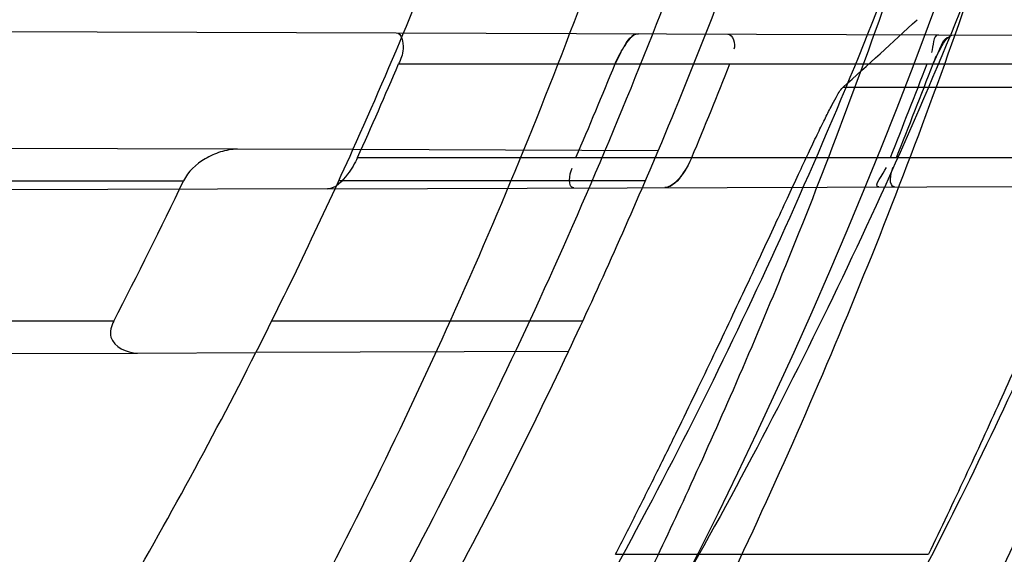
# Model space of a CAD drawing. Header units: millimetres. Extents: x 0 to 297, y 0 to 210.
# Tile 86 of 256: x 143.4285 to 143.5128, y 93.2034 to 93.2491. Entities that reach past the tile are written whole.
import ezdxf

# ---------------------------------------------------------------- set-up
doc = ezdxf.new("R2010")
doc.units = ezdxf.units.MM
doc.header["$LTSCALE"] = 16.335
doc.layers.get('0').update_dxf_attribs({"linetype": 'CONTINUOUS'})
for name, color, linetype in [('01_GLOBAL', 7, 'CONTINUOUS'), ('INTFCLR_1', 7, 'CONTINUOUS'), ('INTFCLR_144815', 7, 'CONTINUOUS')]:
    doc.layers.add(name, color=color, linetype=linetype)

msp = doc.modelspace()

# ---------------------------------------------------------------- linework, layer by layer
at = {"color": 7, "linetype": 'Continuous'}
msp.add_circle((144.2368034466, 92.193132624), 3.04, dxfattribs=at)
at = {"color": 9, "linetype": 'Continuous'}
msp.add_arc((144.2368034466, 92.193132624), 3.001038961, 92.9674534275, 177.0325465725, dxfattribs=at)
at = {"layer": '01_GLOBAL', "color": 7, "linetype": 'Continuous'}
msp.add_circle((144.2368034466, 92.193132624), 3.08, dxfattribs=at)
at = {"layer": 'INTFCLR_1', "color": 6, "linetype": 'Continuous'}
for p, q in [((143.3952199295, 93.2482440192), (143.4607212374, 93.24801537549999)), ((143.4570233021, 93.23802828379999), (143.4471388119, 93.2380627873)), ((143.4548423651, 93.23467667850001), (143.3878577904, 93.2344428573)), ((143.438565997, 93.220619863), (143.4487121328, 93.2206552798))]:
    msp.add_line(p, q, dxfattribs=at)
at = {"layer": 'INTFCLR_1', "color": 9, "linetype": 'Continuous'}
for p, q in [((143.4607212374, 93.24801537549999), (143.5326782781, 93.2477641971)), ((143.460933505, 93.2453562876), (143.5317836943, 93.2453562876)), ((143.4471388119, 93.2380627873), (143.3958357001, 93.23824186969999)), ((143.4831626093, 93.23793704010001), (143.4570233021, 93.23802828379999)), ((143.4574268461, 93.23735628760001), (143.5288213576, 93.23735628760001)), ((143.380525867, 93.2353562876), (143.442521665, 93.2353562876)), ((143.4548423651, 93.23467667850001), (143.5279265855, 93.2349317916)), ((143.4820648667, 93.2353562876), (143.4558086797, 93.2353562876)), ((143.4365434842, 93.2233562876), (143.3731483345, 93.2233562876)), ((143.4767024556, 93.2233562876), (143.4500694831, 93.2233562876)), ((143.3856319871, 93.22043508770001), (143.438565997, 93.220619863)), ((143.4754799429, 93.2207487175), (143.4487121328, 93.2206552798))]:
    msp.add_line(p, q, dxfattribs=at)
at = {"layer": 'INTFCLR_1', "color": 7, "linetype": 'Continuous'}
for p, q in [((143.4799513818, 93.24635576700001), (143.4794711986, 93.2453562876)), ((143.5066976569, 93.2453562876), (143.5071307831, 93.2463187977))]:
    msp.add_line(p, q, dxfattribs=at)
msp.add_lwpolyline([(143.4842879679, 93.2349790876), (143.4842190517, 93.23493691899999), (143.4841515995, 93.2348995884), (143.4840856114, 93.2348671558), (143.4840208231, 93.2348396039), (143.4839574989, 93.234817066), (143.4838964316, 93.2347996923), (143.4838378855, 93.23478740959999), (143.4837815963, 93.2347800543), (143.4837275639, 93.2347775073)], dxfattribs=at)
at = {"layer": 'INTFCLR_1', "color": 6, "linetype": 'Continuous'}
for centre, radius, start, end in [((143.076579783, 93.4093562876), 0.4827613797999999, 270, 90.00000002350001), ((143.076579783, 93.4093562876), 0.4587930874, 270, 90.00000002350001), ((143.075919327, 93.40935191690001), 0.4184859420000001, 335.7326455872, 336.9285663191), ((143.077110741, 93.4093522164), 0.4344981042, 336.6810239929, 337.8249472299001), ((143.0759183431, 93.40935247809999), 0.4447273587, 337.2478700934, 338.3610402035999), ((143.0766158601, 93.40935278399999), 0.4598059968, 338.0335761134, 339.1045049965), ((143.077109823, 93.4093527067), 0.4598266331, 338.0346236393, 339.1054969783), ((143.076579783, 93.4093562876), 0.417241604, 333.1113287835, 335.7561731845), ((143.076579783, 93.4093562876), 0.441241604, 334.6943264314, 337.139241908), ((143.0532784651, 93.42178423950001), 0.4315851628, 332.6280237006, 334.4079187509)]:
    msp.add_arc(centre, radius, start, end, dxfattribs=at)
at = {"layer": 'INTFCLR_1', "color": 9, "linetype": 'Continuous'}
for radius, start, end in [(0.417241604, 335.7561731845, 339.1304001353), (0.441241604, 337.139241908, 340.3263098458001), (0.417241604, 329.5812702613, 333.1113287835), (0.441241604, 331.3802865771, 334.6943264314)]:
    msp.add_arc((143.076579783, 93.4093562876), radius, start, end, dxfattribs=at)
at = {"layer": 'INTFCLR_1', "color": 6, "linetype": 'Continuous'}
for points, knots in [([(143.391388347, 93.7533562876), (143.3904120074, 93.7533562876), (143.3921762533, 93.7499955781), (143.3936912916, 93.7481416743), (143.3961672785, 93.74488846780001), (143.3992225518, 93.74120886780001), (143.403128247, 93.736512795), (143.4076936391, 93.73105931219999), (143.4125904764, 93.7251278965), (143.4174256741, 93.7191674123), (143.4219266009, 93.7134900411), (143.4260587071, 93.708161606), (143.4298162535, 93.70320548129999), (143.4332121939, 93.6986295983), (143.4362702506, 93.6944235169), (143.4390204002, 93.69056916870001), (143.4414908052, 93.687044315), (143.44370074, 93.6838395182), (143.4456749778, 93.6809337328), (143.4474377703, 93.67830292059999), (143.4490168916, 93.6759165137), (143.4504211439, 93.6737705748), (143.4516679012, 93.67184551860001), (143.4527743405, 93.67012138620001), (143.4537663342, 93.6685626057), (143.4546489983, 93.6671650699), (143.4556772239, 93.66552631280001), (143.456672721, 93.66392530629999), (143.4576979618, 93.66226084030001), (143.4585721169, 93.66083168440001), (143.4595323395, 93.65924962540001), (143.4605887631, 93.6574940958), (143.4617562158, 93.65553545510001), (143.4630444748, 93.65335047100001), (143.464465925, 93.65090949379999), (143.4660286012, 93.6481892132), (143.4677482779, 93.64514958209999), (143.4696392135, 93.6417492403), (143.4717186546, 93.63793570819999), (143.4740086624, 93.6336424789), (143.4765248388, 93.62880536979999), (143.4792812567, 93.62335013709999), (143.4822951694, 93.61718591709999), (143.4855914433, 93.610185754), (143.4891913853, 93.6021966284), (143.4931140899, 93.59302320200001), (143.4973740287, 93.58243061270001), (143.5019825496, 93.5700832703), (143.5068772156, 93.55569758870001), (143.5117345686, 93.53967004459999), (143.5162134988, 93.5226760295), (143.5200746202, 93.5054858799), (143.5232856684, 93.4882487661), (143.5258459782, 93.471032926), (143.5277689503, 93.4538356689), (143.5290609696, 93.4366975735), (143.529733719, 93.4196019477), (143.5297948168, 93.4025757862), (143.5292510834, 93.38560341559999), (143.5281065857, 93.3686870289), (143.5263644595, 93.3518401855), (143.5240214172, 93.3350289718), (143.5210770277, 93.31827583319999), (143.5175167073, 93.30154440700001), (143.5133376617, 93.28485591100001), (143.5085942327, 93.268441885), (143.5035656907, 93.2530998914), (143.4986112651, 93.23947982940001), (143.4940105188, 93.2278474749), (143.4897809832, 93.2178519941), (143.485903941, 93.2091976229), (143.4823616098, 93.2016588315), (143.4791285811, 93.19505078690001), (143.4761817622, 93.1892359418), (143.4734988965, 93.1841024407), (143.4710647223, 93.1795662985), (143.4688610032, 93.1755541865), (143.466865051, 93.1719939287), (143.4650570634, 93.1688259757), (143.4634184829, 93.16599997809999), (143.461937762, 93.1634824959), (143.4606041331, 93.16124327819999), (143.4594032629, 93.15924877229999), (143.4583170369, 93.15746207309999), (143.457331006, 93.1558543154), (143.4564183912, 93.15437798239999), (143.4555069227, 93.15291457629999), (143.4545265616, 93.151352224), (143.4534184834, 93.14960100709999), (143.4521719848, 93.1476496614), (143.4507682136, 93.14547482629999), (143.4491853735, 93.14305109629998), (143.4474055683, 93.1403597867), (143.4454085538, 93.13738261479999), (143.4431685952, 93.1340952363), (143.4406602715, 93.13047449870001), (143.4378551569, 93.12649963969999), (143.4347311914, 93.1221597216), (143.4312583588, 93.1174362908), (143.4274059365, 93.11231294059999), (143.4231637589, 93.1068033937), (143.4185304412, 93.1009244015), (143.4135422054, 93.0947465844), (143.408452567, 93.0885653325), (143.4036878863, 93.08286772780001), (143.3995946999, 93.07795220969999), (143.3963986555, 93.0741115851), (143.3938021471, 93.0707181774), (143.3922373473, 93.06880673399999), (143.3903920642, 93.0653562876), (143.391388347, 93.0653562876)], [0, 0, 0, 0, 0.0038604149, 0.007501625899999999, 0.0124785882, 0.0188917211, 0.0268498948, 0.0364677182, 0.0470694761, 0.05724446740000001, 0.066818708, 0.0757144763, 0.0839053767, 0.0914099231, 0.0982451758, 0.1044667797, 0.1101313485, 0.11526428, 0.1198589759, 0.1240215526, 0.1277856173, 0.1311734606, 0.1341617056, 0.1368541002, 0.1392736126, 0.1414672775, 0.143389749, 0.1469230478, 0.1489215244, 0.1511192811, 0.1535471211, 0.1562389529, 0.1592204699, 0.1625628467, 0.1662680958, 0.1703891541, 0.1749670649, 0.1800767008, 0.1857729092, 0.1921414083, 0.199315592, 0.2073311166, 0.2163077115, 0.2264451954, 0.2379233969, 0.2509534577, 0.2658909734, 0.2830621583, 0.3030578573, 0.3259639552, 0.3492662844, 0.3725305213, 0.3956109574, 0.4185782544, 0.4413347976, 0.4640172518, 0.4865192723, 0.5089682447, 0.5313242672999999, 0.5536477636, 0.5759939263, 0.5982772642, 0.6207472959, 0.6432362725, 0.6658996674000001, 0.6887559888, 0.7107777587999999, 0.7297237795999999, 0.7460531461, 0.7602331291, 0.7726347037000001, 0.7835467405, 0.7931663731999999, 0.8017211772, 0.8093215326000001, 0.8160683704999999, 0.8220757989, 0.8274205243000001, 0.8322066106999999, 0.8364980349, 0.8403367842, 0.8437547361, 0.8468031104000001, 0.8495420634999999, 0.8520223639, 0.8542604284, 0.8564046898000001, 0.8588391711, 0.861553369, 0.8645986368, 0.8679945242, 0.8717882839, 0.8760445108, 0.8807522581, 0.8859628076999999, 0.8917731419, 0.8981681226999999, 0.9051985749, 0.9129160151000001, 0.9213486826, 0.9305434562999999, 0.9404096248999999, 0.9509435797, 0.9619432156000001, 0.9720502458, 0.9803711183, 0.9870628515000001, 0.9922716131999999, 0.9960607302, 1, 1, 1, 1]), ([(143.3913883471, 93.0653562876), (143.3925009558, 93.0653562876), (143.3944304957, 93.0666565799), (143.3973970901, 93.0684425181), (143.4007982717, 93.07091395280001), (143.4050037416, 93.07413406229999), (143.4100111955, 93.07824530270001), (143.4155298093, 93.08303751), (143.4211292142, 93.0881607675), (143.4264144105, 93.0932249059), (143.43125736, 93.0980502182), (143.4356657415, 93.10260404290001), (143.4396603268, 93.1068634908), (143.4432708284, 93.1108234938), (143.4465216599, 93.11448276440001), (143.4494397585, 93.1178438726), (143.4520627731, 93.1209293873), (143.4544121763, 93.1237459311), (143.456513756, 93.1263080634), (143.4583900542, 93.12863120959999), (143.4600695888, 93.13073982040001), (143.4615949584, 93.1326788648), (143.4630975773, 93.13461062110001), (143.4646983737, 93.1366936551), (143.4663978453, 93.1389353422), (143.4680793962, 93.14118497), (143.4697311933, 93.1434241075), (143.4714499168, 93.1457859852), (143.4733525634, 93.1484399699), (143.4754791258, 93.1514562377), (143.477855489, 93.15489250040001), (143.4805066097, 93.1588113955), (143.4834545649, 93.163277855), (143.4867221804, 93.1683718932), (143.4903444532, 93.1742054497), (143.4943554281, 93.18090734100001), (143.4987865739, 93.1886348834), (143.5036710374, 93.1975962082), (143.5090369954, 93.2080352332), (143.5149200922, 93.22031723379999), (143.5212054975, 93.234617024), (143.5274896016, 93.2504853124), (143.5333654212, 93.2672157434), (143.5385840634, 93.28417448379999), (143.543100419, 93.30119588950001), (143.5469295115, 93.31826170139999), (143.5500694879, 93.3352816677), (143.5525457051, 93.3523020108), (143.5543635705, 93.36925021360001), (143.5555404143, 93.3861532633), (143.5560867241, 93.4029944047), (143.5560112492, 93.4197765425), (143.5553196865, 93.436509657), (143.5540157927, 93.4531831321), (143.5520992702, 93.46980412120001), (143.5495685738, 93.4863701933), (143.5464237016, 93.5028559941), (143.5426520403, 93.51929845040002), (143.5382472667, 93.5356769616), (143.5331875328, 93.5520104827), (143.527486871, 93.5682159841), (143.5213730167, 93.5836821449), (143.515238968, 93.5976906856), (143.5094946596, 93.6097472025), (143.5042564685, 93.6200023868), (143.4994933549, 93.6288052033), (143.4951738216, 93.63640014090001), (143.4912628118, 93.642992), (143.4877284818, 93.6487368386), (143.4845342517, 93.6537660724), (143.4816534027, 93.65817529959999), (143.4790579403, 93.662051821), (143.4767281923, 93.6654573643), (143.4746357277, 93.668457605), (143.472765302, 93.67109499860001), (143.4710870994, 93.67342680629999), (143.46957943, 93.6754943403), (143.4681380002, 93.6774474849), (143.4666395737, 93.67945477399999), (143.4649885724, 93.68163852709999), (143.463288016, 93.68385659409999), (143.4615819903, 93.6860513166), (143.4598543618, 93.68824549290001), (143.4579581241, 93.69062033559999), (143.4558400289, 93.69323162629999), (143.4534675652, 93.6961063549), (143.4508179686, 93.6992567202), (143.447859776, 93.7026992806), (143.4445666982, 93.7064428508), (143.4409044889, 93.71049854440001), (143.4368464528, 93.7148646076), (143.4323696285, 93.7195302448), (143.4274456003, 93.7244775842), (143.4220754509, 93.7296631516), (143.4163486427, 93.7349445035), (143.410661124, 93.73991840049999), (143.4054543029, 93.74422210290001), (143.4010724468, 93.7475953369), (143.3975442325, 93.7501732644), (143.3944939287, 93.7520163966), (143.3925216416, 93.7533562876), (143.3913883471, 93.7533562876)], [0, 0, 0, 0, 0.0042187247, 0.0081401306, 0.0133978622, 0.0200459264, 0.0282638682, 0.0379443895, 0.0477615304, 0.05703690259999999, 0.0656973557, 0.0736821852, 0.0810680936, 0.0878383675, 0.0940009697, 0.0996271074, 0.1047154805, 0.1093563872, 0.1135342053, 0.1172803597, 0.1206792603, 0.1237557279, 0.1266349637, 0.1299589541, 0.1337168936, 0.1373013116, 0.1406085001, 0.1442672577, 0.148377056, 0.1529904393, 0.1582606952, 0.164218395, 0.1709303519, 0.1785521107, 0.1871652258, 0.1969659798, 0.2081658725, 0.2209392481, 0.2356613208, 0.2526660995, 0.2725685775, 0.2948769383, 0.3173640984, 0.3397873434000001, 0.3621386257, 0.3841211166, 0.4060891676, 0.4277469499, 0.4493218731, 0.470705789, 0.4919793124, 0.5131981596, 0.5343255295, 0.5554668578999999, 0.5765984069, 0.5977513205, 0.6189954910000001, 0.6402209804, 0.6617015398, 0.6832900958, 0.7050415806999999, 0.7268239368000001, 0.7463339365, 0.7630160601, 0.7774553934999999, 0.7899931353, 0.8009638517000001, 0.8105830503, 0.8190545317, 0.8265380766, 0.8331730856, 0.8390248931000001, 0.8442268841, 0.8488182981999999, 0.8528943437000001, 0.8564866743, 0.8597116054, 0.8625968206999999, 0.8656908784, 0.8692094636, 0.8729771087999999, 0.8762884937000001, 0.879749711, 0.8835661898, 0.8878115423, 0.8924986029, 0.8976989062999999, 0.9034198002, 0.9097088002, 0.9166034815, 0.9241390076, 0.9323094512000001, 0.9411199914, 0.9506041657, 0.9606137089, 0.9706541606, 0.9792553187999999, 0.9862062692, 0.9916647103, 0.9957028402, 1, 1, 1, 1]), ([(143.4607212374, 93.24801537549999), (143.4612149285, 93.24801365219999), (143.4614729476, 93.2465213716), (143.4611107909, 93.2457725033), (143.460933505, 93.2453562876)], [0, 0, 0, 0, 0.5218234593, 1, 1, 1, 1]), ([(143.4471388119, 93.2380627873), (143.446648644, 93.2380644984), (143.4456746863, 93.2378835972), (143.4439930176, 93.237124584), (143.4429010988, 93.2361506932), (143.442521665, 93.2353562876)], [0, 0, 0, 0, 0.2649760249, 0.5240908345, 1, 1, 1, 1]), ([(143.4574268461, 93.23735628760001), (143.4571964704, 93.2368452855), (143.456562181, 93.2358195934), (143.4555483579, 93.2346791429), (143.4548423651, 93.23467667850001)], [0, 0, 0, 0, 0.4425733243, 1, 1, 1, 1]), ([(143.4365434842, 93.2233562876), (143.4363295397, 93.2229441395), (143.4359239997, 93.2214344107), (143.4376868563, 93.2206167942), (143.438565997, 93.220619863)], [0, 0, 0, 0, 0.3456372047, 1, 1, 1, 1])]:
    msp.add_open_spline(points, degree=3, knots=knots, dxfattribs=at)
at = {"layer": 'INTFCLR_1', "color": 9, "linetype": 'Continuous'}
for points, knots in [([(143.480055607, 93.5585271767), (143.4837259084, 93.5480364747), (143.4903909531, 93.5264789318), (143.4967360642, 93.4987698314), (143.4998687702, 93.480263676), (143.5011284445, 93.4715333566), (143.5019170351, 93.4656589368), (143.5038463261, 93.4494766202), (143.5057008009, 93.4227915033), (143.5054397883, 93.39601168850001), (143.5044671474, 93.37963975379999), (143.504022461, 93.3736652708), (143.5032714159, 93.3647734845), (143.5012002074, 93.34583974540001), (143.4963788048, 93.31729318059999), (143.49048443, 93.2935876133), (143.4864832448, 93.279982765), (143.4848602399, 93.2746477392), (143.4819377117, 93.26549629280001), (143.4757637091, 93.2478316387), (143.4658991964, 93.2237526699), (143.4557508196, 93.2030768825), (143.4492053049, 93.1910087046), (143.4468307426, 93.1867521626), (143.4433023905, 93.1805423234), (143.4357024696, 93.1677434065), (143.4236423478, 93.1493254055), (143.4088585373, 93.1292209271), (143.3981978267, 93.1161056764), (143.3920521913, 93.10890703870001), (143.3897353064, 93.10622028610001), (143.3858253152, 93.1017514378), (143.3786022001, 93.09371030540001), (143.3707422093, 93.0853343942), (143.3636495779, 93.0779186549), (143.3593994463, 93.0734576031), (143.3560255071, 93.0698150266), (143.3538487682, 93.0672934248), (143.3526496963, 93.0656994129), (143.3521523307, 93.0648535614), (143.3518509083, 93.0642467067), (143.3519780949, 93.06345700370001), (143.3536612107, 93.06380038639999), (143.3555127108, 93.06468782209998), (143.3588652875, 93.0665002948), (143.3620632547, 93.0685373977), (143.3646891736, 93.0702872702), (143.3663741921, 93.0714458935), (143.3692060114, 93.0734278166), (143.3737350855, 93.0767437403), (143.3800639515, 93.0816635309), (143.3895251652, 93.0894491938), (143.3979931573, 93.09704369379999), (143.4054028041, 93.1041496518), (143.4107134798, 93.1093907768), (143.4202844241, 93.1192590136), (143.4339256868, 93.13464747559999), (143.4499433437, 93.1551077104), (143.4614126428, 93.1718688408), (143.4682300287, 93.1827697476), (143.4707469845, 93.1869112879), (143.4745342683, 93.1932658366), (143.4826220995, 93.2075340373), (143.4941655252, 93.2306938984), (143.5021068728, 93.2500492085), (143.505791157, 93.2600745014)], [0, 0, 0, 0, 0.0419354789, 0.08505031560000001, 0.1071497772, 0.1127379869, 0.1183317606, 0.1295131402, 0.1742263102, 0.2191466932, 0.230445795, 0.2361065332, 0.241751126, 0.2641147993, 0.3079545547, 0.3508736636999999, 0.3561840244, 0.3614616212, 0.3719139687, 0.3924297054, 0.4320526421, 0.4700131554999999, 0.4792642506, 0.483852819, 0.4884035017, 0.5062126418, 0.5400088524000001, 0.5714206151, 0.6003317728, 0.6037560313, 0.6071340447, 0.6137178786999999, 0.6261602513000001, 0.6479155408, 0.6570536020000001, 0.6648783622, 0.6711643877, 0.6757843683, 0.6774462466, 0.6786751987, 0.6794900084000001, 0.6799813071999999, 0.6813020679, 0.6842478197, 0.6888651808, 0.6950795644, 0.6987591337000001, 0.70073729, 0.7027989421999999, 0.7117993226, 0.7219139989, 0.7330405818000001, 0.7580265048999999, 0.7648041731, 0.7717766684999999, 0.7861782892, 0.816667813, 0.8493175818, 0.8841610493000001, 0.8932352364, 0.8978283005, 0.9024468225, 0.9211469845, 0.9596997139, 1, 1, 1, 1]), ([(143.3574002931, 93.0653562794), (143.3572429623, 93.0653562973), (143.3568577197, 93.0654322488), (143.3568775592, 93.06612476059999), (143.3572897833, 93.0668372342), (143.3580025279, 93.06789625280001), (143.3590890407, 93.0692141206), (143.3605161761, 93.0708335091), (143.3622809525, 93.072732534), (143.364262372, 93.0748061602), (143.366417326, 93.0770245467), (143.3695810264, 93.08025667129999), (143.3761156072, 93.0869122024), (143.384127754, 93.09523631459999), (143.391492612, 93.1032318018), (143.3954790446, 93.1076756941), (143.3978410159, 93.1103473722), (143.4041032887, 93.11750254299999), (143.4149655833, 93.130539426), (143.4300350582, 93.1505356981), (143.4423327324, 93.1688638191), (143.4500842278, 93.18160511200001), (143.4536819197, 93.18778553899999), (143.4561024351, 93.19202072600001), (143.4627716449, 93.20402316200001), (143.4731139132, 93.2245897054), (143.4831746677, 93.2485613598), (143.4894718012, 93.2661502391), (143.4924519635, 93.2752607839), (143.4941067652, 93.2805713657), (143.4981845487, 93.2941079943), (143.5041933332, 93.3176982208), (143.5091109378, 93.34612180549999), (143.5112232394, 93.3649740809), (143.5119890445, 93.3738262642), (143.5124424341, 93.37977367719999), (143.5134340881, 93.3960708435), (143.5137003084, 93.4227328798), (143.5118091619, 93.4492982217), (143.5098423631, 93.46540487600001), (143.5090383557, 93.47125249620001), (143.5077538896, 93.4799440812), (143.5045588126, 93.4983716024), (143.498087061, 93.52596105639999), (143.4912937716, 93.5474097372), (143.4875537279, 93.5578460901)], [0, 0, 0, 0, 0.0008731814, 0.0017184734, 0.0032338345, 0.0055641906, 0.008732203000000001, 0.0127298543, 0.0175349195, 0.0231216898, 0.028646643, 0.0346996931, 0.0482229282, 0.0804128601, 0.09881585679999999, 0.1085510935, 0.1135452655, 0.1186072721, 0.1613234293, 0.207686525, 0.2575125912, 0.2837456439, 0.2904463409, 0.297201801, 0.3108185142, 0.3666506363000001, 0.4248611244, 0.4549770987, 0.470314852, 0.4780577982, 0.4858479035, 0.548777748, 0.6130125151, 0.6457681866, 0.6540348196, 0.6623247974, 0.6788712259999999, 0.7446474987, 0.8101274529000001, 0.8265054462, 0.8346996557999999, 0.8428862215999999, 0.8752668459, 0.9384715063, 1, 1, 1, 1]), ([(143.5133416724, 93.2609008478), (143.5095934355, 93.2509240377), (143.5015126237, 93.23166055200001), (143.48977788, 93.2086314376), (143.4815589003, 93.19444668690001), (143.4777089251, 93.1881268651), (143.4751493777, 93.184006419), (143.4682128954, 93.1731550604), (143.456543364, 93.15647088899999), (143.4402554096, 93.13611357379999), (143.4263884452, 93.1208048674), (143.4166609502, 93.11098728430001), (143.4112615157, 93.10577060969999), (143.403723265, 93.0986927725), (143.3951109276, 93.0911296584), (143.3854941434, 93.0833772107), (143.379059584, 93.07847549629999), (143.3744559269, 93.07517076), (143.3715784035, 93.0731954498), (143.3698645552, 93.07203878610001), (143.3661678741, 93.0696270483), (143.3623175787, 93.0672173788), (143.3587607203, 93.06565469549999), (143.3577821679, 93.0653562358), (143.3574002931, 93.0653562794)], [0, 0, 0, 0, 0.1254333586, 0.2455838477, 0.3039242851, 0.3183395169, 0.3326778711, 0.3610127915, 0.4699119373, 0.572102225, 0.6676664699, 0.7128530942, 0.7347412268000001, 0.7560248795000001, 0.8345501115, 0.8695520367, 0.9013904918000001, 0.9297392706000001, 0.9362356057, 0.9424699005, 0.9540693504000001, 0.9882335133, 0.9955056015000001, 1, 1, 1, 1])]:
    msp.add_open_spline(points, degree=3, knots=knots, dxfattribs=at)
at = {"layer": 'INTFCLR_1', "color": 7, "linetype": 'Continuous'}
for points, knots in [([(143.4794711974, 93.2453562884), (143.4796730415, 93.24585159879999), (143.4801707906, 93.2467301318), (143.4808936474, 93.2479495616), (143.4814638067, 93.2479429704)], [0, 0, 0, 0, 0.484010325, 1, 1, 1, 1]), ([(143.5066976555, 93.2453562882), (143.5068792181, 93.24583194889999), (143.5073259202, 93.2466606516), (143.5079660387, 93.2478544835), (143.5084965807, 93.2478486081)], [0, 0, 0, 0, 0.4896894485, 1, 1, 1, 1]), ([(143.4860399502, 93.23735628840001), (143.4858343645, 93.23686587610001), (143.4852774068, 93.2359049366), (143.484373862, 93.2347760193), (143.4837275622, 93.2347775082)], [0, 0, 0, 0, 0.4513860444, 1, 1, 1, 1]), ([(143.4860399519, 93.23735628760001), (143.485838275, 93.23687949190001), (143.4853555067, 93.23601172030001), (143.4846906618, 93.2352319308), (143.4842879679, 93.2349790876)], [0, 0, 0, 0, 0.5212463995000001, 1, 1, 1, 1])]:
    msp.add_open_spline(points, degree=3, knots=knots, dxfattribs=at)
for points in [[(143.481463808, 93.24794297), (143.4809197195, 93.2479448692), (143.4805225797, 93.24732129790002), (143.4802523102, 93.2468490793)], [(143.5071307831, 93.2463187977), (143.5073900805, 93.2468051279), (143.5075480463, 93.24766086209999), (143.50809918, 93.2476589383)]]:
    msp.add_open_spline(points, degree=3, dxfattribs=at)
at = {"layer": 'INTFCLR_1', "color": 6, "linetype": 'Continuous'}
for points in [[(143.4891136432, 93.2479162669), (143.4895831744, 93.24791462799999), (143.4898198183, 93.247048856), (143.4896466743, 93.2466124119)], [(143.5071643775, 93.2478532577), (143.5066220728, 93.24785515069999), (143.5067538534, 93.24684922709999), (143.5065604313, 93.24634258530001)], [(143.475951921, 93.234750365), (143.4753829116, 93.23474837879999), (143.4755605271, 93.2359267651), (143.4757857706, 93.2364492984)], [(143.5020570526, 93.23484148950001), (143.5014654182, 93.2348394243), (143.5024753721, 93.2359484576), (143.502696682, 93.2364971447)], [(143.5034088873, 93.2348462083), (143.5028603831, 93.23484429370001), (143.5030546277, 93.2359762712), (143.5032597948, 93.2364849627)]]:
    msp.add_open_spline(points, degree=3, dxfattribs=at)
at = {"layer": 'INTFCLR_144815', "color": 9, "linetype": 'Continuous'}
for p, q in [((143.5246742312, 93.24334288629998), (143.498970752, 93.24334288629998)), ((143.4795138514, 93.2033977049), (143.5063085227, 93.2033977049))]:
    msp.add_line(p, q, dxfattribs=at)
at = {"layer": 'INTFCLR_144815', "color": 6, "linetype": 'Continuous'}
for radius in [0.5104906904, 0.4864760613]:
    msp.add_circle((143.076579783, 93.4093562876), radius, dxfattribs=at)
for radius, start, end in [(0.7037433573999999, 313.9937911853, 154.5150993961), (0.6797433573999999, 312.9543589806, 154.5144414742), (0.6572577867, 282.2440355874, 71.2863570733), (0.5288304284, 45.0000000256, 314.9999999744), (0.5278840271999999, 44.999999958, 315.000000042), (0.5271191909, 44.99999997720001, 315.0000000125), (0.5186031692, 308.490992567, 51.50900743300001), (0.5426177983, 316.9838592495, 43.0161407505), (0.5120146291, 313.9992414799, 46.00075850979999)]:
    msp.add_arc((143.076579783, 93.4093562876), radius, start, end, dxfattribs=at)
at = {"layer": 'INTFCLR_144815', "color": 9, "linetype": 'Continuous'}
for centre, radius, start, end in [((143.076579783, 93.4093562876), 0.6528896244, 292.4997540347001, 54.0964566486), ((143.0765826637, 93.40935763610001), 0.5889741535, 292.4997540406, 54.09645665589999), ((143.076579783, 93.4093562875), 0.5277450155, 314.0862202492, 45.9137797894), ((143.076579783, 93.4093562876), 0.5151250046, 313.8592910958, 46.1407088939), ((143.076579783, 93.4093562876), 0.5117547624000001, 314.0319604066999, 45.9680396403), ((143.0765797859, 93.4093562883), 0.5790372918, 311.2505121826, 12.701512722)]:
    msp.add_arc(centre, radius, start, end, dxfattribs=at)
at = {"layer": 'INTFCLR_144815', "color": 6, "linetype": 'Continuous'}
msp.add_ellipse((143.076579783, 94.0858187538), major_axis=(0, 1.0152094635), ratio=0.7456587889, start_param=-2.5496427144, end_param=-2.5394757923, dxfattribs=at)
for points, knots in [([(143.433067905, 93.05335642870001), (143.4328265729, 93.0533608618), (143.4324756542, 93.05418000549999), (143.4330197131, 93.0549083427), (143.4334366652, 93.0557926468), (143.4339703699, 93.0566454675), (143.4346161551, 93.0576462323), (143.4354019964, 93.05878669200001), (143.4363208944, 93.0600751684), (143.4373778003, 93.0615151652), (143.4385738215, 93.0631125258), (143.4399109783, 93.0648725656), (143.441391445, 93.0668020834), (143.4430186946, 93.0689099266), (143.4447956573, 93.07120496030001), (143.4467226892, 93.0736934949), (143.4487964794, 93.0763779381), (143.4510117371, 93.0792588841), (143.4533657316, 93.0823409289), (143.4558612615, 93.0856367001), (143.4585019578, 93.0891610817), (143.461284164, 93.0929204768), (143.4641988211, 93.0969147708), (143.4672349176, 93.10114163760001), (143.4703835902, 93.1056021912), (143.473633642, 93.1102946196), (143.4769725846, 93.1152153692), (143.4803867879, 93.12035908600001), (143.4838617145, 93.12571866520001), (143.4873822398, 93.131285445), (143.4909329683, 93.1370494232), (143.4944985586, 93.1429995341), (143.4980640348, 93.1491239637), (143.5016150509, 93.155410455), (143.5051380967, 93.1618465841), (143.508620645, 93.1684199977), (143.5120512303, 93.1751185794), (143.5154195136, 93.18193063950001), (143.5187162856, 93.18884502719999), (143.5219334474, 93.1958512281), (143.5250639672, 93.2029394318), (143.5281017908, 93.21010051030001), (143.5310417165, 93.21732590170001), (143.5338798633, 93.22460897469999), (143.5366072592, 93.2319283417), (143.5392210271, 93.2392754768), (143.5417223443, 93.24665218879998), (143.5441140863, 93.2540675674), (143.5463966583, 93.26152417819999), (143.5485670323, 93.2690127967), (143.5506238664, 93.27652910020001), (143.5525648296, 93.2840635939), (143.5543887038, 93.29160910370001), (143.5560958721, 93.29916427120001), (143.5576869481, 93.306728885), (143.5591625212, 93.3143029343), (143.5605229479, 93.32188557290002), (143.5617683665, 93.3294747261), (143.5628989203, 93.3370678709), (143.5639149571, 93.34466347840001), (143.5648169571, 93.352261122), (143.5656053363, 93.35986024), (143.5662804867, 93.3674604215), (143.5668427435, 93.3750611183), (143.5672924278, 93.38266226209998), (143.5676297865, 93.39026356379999), (143.5678550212, 93.3978650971), (143.5679682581, 93.4054666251), (143.5679695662, 93.4130682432), (143.567858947, 93.4206697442), (143.5676363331, 93.4282712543), (143.5673015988, 93.4358725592), (143.5668545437, 93.44347370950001), (143.5662949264, 93.4510743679), (143.5656224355, 93.45867440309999), (143.5648367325, 93.466273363), (143.5639374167, 93.4738709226), (143.5629240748, 93.4814664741), (143.5617962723, 93.4890592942), (143.5605535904, 93.4966483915), (143.5591956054, 93.50423272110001), (143.5577218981, 93.5118111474), (143.5561322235, 93.5193816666), (143.5544265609, 93.52694151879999), (143.5526049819, 93.5344880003), (143.5506674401, 93.5420191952), (143.5486137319, 93.5495338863), (143.5464439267, 93.5570299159), (143.5441586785, 93.56450343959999), (143.5417591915, 93.57194952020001), (143.5392470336, 93.579362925), (143.5366239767, 93.5867386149), (143.5338923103, 93.5940709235), (143.5310549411, 93.6013534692), (143.5281154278, 93.6085792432), (143.525078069, 93.6157405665), (143.5219479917, 93.6228290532), (143.5187312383, 93.6298355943), (143.5154348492, 93.6367503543), (143.512066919, 93.6435628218), (143.5086366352, 93.65026188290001), (143.5051543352, 93.6568358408), (143.5016314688, 93.6632725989), (143.4980805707, 93.66955978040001), (143.4945151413, 93.67568497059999), (143.4909495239, 93.6816359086), (143.4873986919, 93.6874007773), (143.4838779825, 93.6929685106), (143.480402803, 93.6983290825), (143.4769882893, 93.7034738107), (143.4736489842, 93.7083955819), (143.4703985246, 93.71308903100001), (143.4672493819, 93.7175506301), (143.464212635, 93.721778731), (143.4612978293, 93.72577350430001), (143.4585129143, 93.72953680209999), (143.4558642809, 93.73307192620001), (143.4533568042, 93.73638343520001), (143.450993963, 93.73947689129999), (143.4487779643, 93.74235864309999), (143.4467099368, 93.7450355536), (143.444790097, 93.7475147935), (143.4430178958, 93.7498036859), (143.4413922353, 93.7519094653), (143.4399116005, 93.7538391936), (143.4385741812, 93.7555995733), (143.4373781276, 93.7571969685), (143.4363211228, 93.75863709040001), (143.4354021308, 93.7599256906), (143.4346162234, 93.76106624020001), (143.4339704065, 93.7620670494), (143.4334366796, 93.7629199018), (143.4330197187, 93.7638042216), (143.4324756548, 93.76453256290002), (143.4328265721, 93.76535171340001), (143.433067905, 93.7653561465)], [0, 0, 0, 0, 0.0009310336, 0.002365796, 0.0034193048, 0.0047077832, 0.006237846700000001, 0.0080159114, 0.0100484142, 0.0123424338, 0.0149055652, 0.0177455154, 0.0208683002, 0.0242865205, 0.0280168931, 0.0320641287, 0.03642688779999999, 0.0411013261, 0.0460820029, 0.0513859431, 0.0570470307, 0.0630689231, 0.0694259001, 0.0761196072, 0.0831428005, 0.0904858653, 0.0981365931, 0.1060799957, 0.1142989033, 0.1227742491, 0.1314855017, 0.1404113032, 0.1495299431, 0.1588198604, 0.1682601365, 0.1778307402, 0.1875127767, 0.1972886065, 0.2071421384, 0.2170587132, 0.2270251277, 0.2370298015, 0.2470622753, 0.2571128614, 0.2671789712, 0.2771901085, 0.2871913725, 0.2972229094, 0.3072428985, 0.3172696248, 0.3272959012, 0.3372999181, 0.3472797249, 0.3572378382, 0.3671756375, 0.3770956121, 0.3870009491, 0.3968896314, 0.4067592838, 0.416611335, 0.4264476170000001, 0.4362699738, 0.4460792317, 0.4558777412, 0.465666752, 0.475448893, 0.4852256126, 0.4949995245, 0.5047720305, 0.5145458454, 0.5243224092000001, 0.5341044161, 0.5438932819, 0.5536914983, 0.5635002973, 0.5733219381, 0.5831577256, 0.5930094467, 0.6028783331, 0.6127653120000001, 0.6226711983, 0.6325970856, 0.6425436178, 0.6525082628, 0.6624891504, 0.6724871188, 0.6825027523, 0.6925369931, 0.7025869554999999, 0.7126463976, 0.7227116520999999, 0.7327783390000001, 0.742840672, 0.7528920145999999, 0.7629245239, 0.772929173, 0.7828957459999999, 0.7928124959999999, 0.8026662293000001, 0.8124423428, 0.8221246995, 0.8316958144, 0.8411366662, 0.8504272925, 0.8595467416, 0.8684734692, 0.8771857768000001, 0.8856622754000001, 0.8938824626, 0.9018271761, 0.9094792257, 0.9168237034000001, 0.923848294, 0.9305435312, 0.93690291, 0.9429227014, 0.9486018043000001, 0.9539413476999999, 0.9589446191, 0.9636165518, 0.9679634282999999, 0.9719924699, 0.9757115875, 0.9791292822, 0.9822538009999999, 0.9850935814, 0.9876568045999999, 0.9899510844, 0.9919838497, 0.9937619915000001, 0.9952921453, 0.9965806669, 0.997634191, 0.9990689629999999, 1, 1, 1, 1]), ([(143.4446760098, 93.7533562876), (143.4444338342, 93.7533562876), (143.4440805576, 93.75253066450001), (143.4445966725, 93.7517896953), (143.4449904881, 93.75088623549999), (143.4454977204, 93.7500149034), (143.4461122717, 93.74899220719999), (143.4468609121, 93.74782675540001), (143.4477365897, 93.7465104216), (143.4487436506, 93.7450401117), (143.4498827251, 93.7434103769), (143.4511555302, 93.7416160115), (143.4525633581, 93.7396511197), (143.4541073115, 93.73750968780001), (143.455788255, 93.73518529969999), (143.4576064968, 93.7326716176), (143.4595619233, 93.72996211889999), (143.4616535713, 93.7270506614), (143.4638797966, 93.723931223), (143.4662378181, 93.72059853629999), (143.4687238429, 93.7170479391), (143.4713327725, 93.713275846), (143.4740582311, 93.7092797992), (143.4768924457, 93.70505877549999), (143.4798262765, 93.700613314), (143.4828493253, 93.695945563), (143.4859500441, 93.6910593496), (143.4891159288, 93.6859601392), (143.492333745, 93.6806549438), (143.4955897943, 93.67515215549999), (143.4988701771, 93.6694613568), (143.5021610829, 93.6635930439), (143.5054490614, 93.6575583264), (143.5087212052, 93.6513687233), (143.5119653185, 93.64503593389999), (143.5151700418, 93.6385716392), (143.5183249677, 93.631987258), (143.5214206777, 93.6252938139), (143.5244487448, 93.61850183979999), (143.5274017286, 93.6116212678), (143.5302731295, 93.6046613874), (143.5330572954, 93.59763091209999), (143.5357494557, 93.59053772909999), (143.5383454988, 93.5833892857), (143.5408421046, 93.5761920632), (143.5432363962, 93.56895237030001), (143.5455261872, 93.5616754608), (143.547709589, 93.55436655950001), (143.5497852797, 93.5470298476), (143.551752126, 93.53966957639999), (143.5536094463, 93.5322889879), (143.5553566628, 93.5248914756), (143.5569935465, 93.5174794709), (143.5585198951, 93.51005568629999), (143.559935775, 93.50262189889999), (143.5612412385, 93.4951802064), (143.562436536, 93.48773178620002), (143.5635218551, 93.4802782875), (143.5644975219, 93.4728204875), (143.5653637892, 93.46535964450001), (143.5661210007, 93.4578961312), (143.5667694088, 93.45043090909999), (143.5673093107, 93.4429641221), (143.5677409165, 93.4354965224), (143.5680644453, 93.4280280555), (143.5682800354, 93.4205593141), (143.5683878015, 93.4130901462), (143.5683877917, 93.4056210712), (143.5682800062, 93.3981519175), (143.5680643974, 93.3906831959), (143.5677408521, 93.38321478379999), (143.5673092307, 93.3757472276), (143.5667693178, 93.3682805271), (143.5661208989, 93.3608153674), (143.5653636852, 93.3533519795), (143.5644974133, 93.34589121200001), (143.5635217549, 93.33843356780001), (143.5624364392, 93.3309801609), (143.5612411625, 93.32353192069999), (143.5599357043, 93.31609029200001), (143.5585198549, 93.30865668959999), (143.5569935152, 93.30123296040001), (143.555356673, 93.2938211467), (143.5536094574, 93.2864236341), (143.551752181, 93.2790432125), (143.5497853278, 93.2716829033), (143.5477096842, 93.26434634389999), (143.545526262, 93.2570373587), (143.5432365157, 93.2497605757), (143.540842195, 93.2425207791), (143.5383456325, 93.235323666), (143.5357495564, 93.2281751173), (143.5330574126, 93.22108196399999), (143.5302732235, 93.21405142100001), (143.5274018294, 93.20709154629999), (143.5244488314, 93.2002109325), (143.5214207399, 93.1934188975), (143.5183250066, 93.1867253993), (143.5151700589, 93.1801409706), (143.5119653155, 93.173676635), (143.5087211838, 93.16734381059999), (143.5054490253, 93.1611541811), (143.5021610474, 93.1551194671), (143.4988701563, 93.14925118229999), (143.4955897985, 93.14356042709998), (143.4923337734, 93.1380576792), (143.4891159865, 93.1327525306), (143.4859501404, 93.1276533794), (143.4828494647, 93.1227672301), (143.4798264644, 93.118099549), (143.4768926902, 93.1136541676), (143.4740585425, 93.1094332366), (143.4713331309, 93.1054372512), (143.4687242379, 93.1016652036), (143.4662382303, 93.09811462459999), (143.463880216, 93.09478194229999), (143.4616539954, 93.091662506), (143.4595623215, 93.08875100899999), (143.4576068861, 93.0860414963), (143.4557885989, 93.0835277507), (143.454107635, 93.0812033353), (143.4525636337, 93.07906183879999), (143.4511557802, 93.0770969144), (143.449882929, 93.0753024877), (143.4487438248, 93.0736727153), (143.4477367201, 93.0722023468), (143.4468610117, 93.0708859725), (143.4461123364, 93.06972047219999), (143.4454977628, 93.0686977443), (143.4449905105, 93.0678263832), (143.4445966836, 93.0669229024), (143.4440805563, 93.06618192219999), (143.4444338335, 93.0653562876), (143.4446760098, 93.0653562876)], [0, 0, 0, 0, 0.0009746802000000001, 0.0024840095, 0.0035885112, 0.0049370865, 0.0065361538, 0.0083919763, 0.0105107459, 0.0128992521, 0.015564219, 0.0185131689, 0.0217532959, 0.0252926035, 0.0291382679, 0.0332981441, 0.0377785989, 0.04258641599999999, 0.0477262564, 0.0532026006, 0.0590172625, 0.0651707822, 0.071661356, 0.0784844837, 0.0856331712, 0.0930977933, 0.1008661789, 0.1089237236, 0.1172537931, 0.1258380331, 0.1346568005, 0.1436896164, 0.1529158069, 0.1623149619, 0.1718668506, 0.1815521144, 0.1913525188, 0.2012510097, 0.2112318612, 0.2212807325, 0.231384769, 0.2415324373, 0.2517131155, 0.2619185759, 0.2721400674, 0.2823718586, 0.2926070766, 0.3028419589, 0.3130713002, 0.3232929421, 0.3335030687, 0.3437008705, 0.3538836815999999, 0.3640517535, 0.374203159, 0.3843390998, 0.3944585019, 0.404563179, 0.4146523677, 0.4247285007, 0.4347913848, 0.4448437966, 0.4548857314, 0.4649202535, 0.4749476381, 0.4849710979, 0.4949910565, 0.5050107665, 0.5150307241, 0.5250541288, 0.5350814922, 0.5451158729, 0.5551577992, 0.5652100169, 0.5752728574, 0.5853487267, 0.5954379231, 0.6055422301, 0.6156616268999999, 0.6257972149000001, 0.6359487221, 0.6461162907, 0.656299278, 0.6664966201, 0.6767070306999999, 0.6869281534, 0.6971578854, 0.7073922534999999, 0.7176279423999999, 0.7278592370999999, 0.7380811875, 0.7482862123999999, 0.758467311, 0.768614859, 0.7787188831, 0.7887678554, 0.7987487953, 0.8086473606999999, 0.8184478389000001, 0.8281331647, 0.8376851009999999, 0.8470843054, 0.8563105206, 0.8653432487, 0.874161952, 0.8827461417, 0.8910761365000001, 0.8991335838, 0.9069018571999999, 0.914366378, 0.9215149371, 0.9283378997, 0.9348283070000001, 0.9409818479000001, 0.9467964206, 0.9522727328, 0.9574126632, 0.9622204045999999, 0.9667010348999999, 0.970860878, 0.9747067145, 0.97824602, 0.9814863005, 0.9844352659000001, 0.9871003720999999, 0.9894889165, 0.9916078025, 0.9934636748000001, 0.9950628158, 0.9964114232, 0.9975159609, 0.9990253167, 1, 1, 1, 1]), ([(143.5363638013, 93.40935628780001), (143.5363638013, 93.4046333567), (143.5362248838, 93.39518228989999), (143.5355996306, 93.3810080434), (143.5345560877, 93.36683347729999), (143.5330911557, 93.3526596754), (143.5312018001, 93.3384889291), (143.5288847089, 93.3243254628), (143.5261351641, 93.31017569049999), (143.5229493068, 93.2960489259), (143.519326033, 93.2819579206), (143.5152624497, 93.26792173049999), (143.5107624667, 93.2539626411), (143.50583019, 93.2401098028), (143.5004790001, 93.2264001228), (143.4947269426, 93.2128775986), (143.4886045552, 93.1995971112), (143.482153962, 93.1866227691), (143.4754320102, 93.1740306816), (143.4685130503, 93.16190416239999), (143.4614877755, 93.1503322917), (143.4544621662, 93.1394056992), (143.4475513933, 93.1292077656), (143.4408725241, 93.1198071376), (143.4345338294, 93.11124999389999), (143.4286265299, 93.1035545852), (143.4232190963, 93.0967145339), (143.4183544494, 93.0907020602), (143.414058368, 93.0854701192), (143.4103303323, 93.08096977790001), (143.4071692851, 93.0771371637), (143.4045493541, 93.073935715), (143.4024770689, 93.0712805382), (143.4008722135, 93.0692279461), (143.3998672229, 93.0675060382), (143.3990396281, 93.0665514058), (143.3991497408, 93.0653562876), (143.3994670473, 93.0653562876)], [0, 0, 0, 0, 0.0373969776, 0.0748305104, 0.1123278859, 0.1499208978, 0.1876426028, 0.2255106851, 0.2635438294, 0.3017616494, 0.3401610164, 0.3787310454, 0.4174490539, 0.4562752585, 0.4951477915, 0.5339633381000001, 0.5726158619, 0.6109244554, 0.6486768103, 0.6856239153, 0.7214601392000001, 0.7558561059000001, 0.7884730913, 0.8189949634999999, 0.8471589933, 0.8727898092, 0.8958085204, 0.9161981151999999, 0.9340282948, 0.9494114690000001, 0.9624736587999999, 0.9733586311, 0.9821878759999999, 0.9890812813, 0.9941468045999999, 0.9974875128, 1, 1, 1, 1]), ([(143.4216624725, 93.05335642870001), (143.4213076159, 93.05336284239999), (143.4212879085, 93.054732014), (143.4219530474, 93.0554935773), (143.4225585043, 93.05655774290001), (143.4232177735, 93.05751018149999), (143.4240014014, 93.0586222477), (143.4249242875, 93.0598705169), (143.4259842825, 93.061268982), (143.4271848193, 93.0628198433), (143.4285272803, 93.06452946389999), (143.430013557, 93.0664034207), (143.4316452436, 93.0684481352), (143.4334240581, 93.0706706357), (143.4353514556, 93.0730783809), (143.4374286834, 93.07567931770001), (143.4396564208, 93.0784815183), (143.4420348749, 93.0814933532), (143.4445631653, 93.0847227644), (143.4472388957, 93.0881767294), (143.4500574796, 93.09186033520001), (143.4530121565, 93.0957766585), (143.4560944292, 93.0999271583), (143.459294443, 93.10431199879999), (143.4626010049, 93.10892988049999), (143.466001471, 93.11377763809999), (143.4694818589, 93.1188501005), (143.4730272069, 93.124140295), (143.4766218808, 93.1296395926), (143.480249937, 93.13533796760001), (143.4838954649, 93.1412242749), (143.4875429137, 93.1472865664), (143.4911773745, 93.1535124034), (143.4947848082, 93.1598891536), (143.4983522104, 93.1664042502), (143.5018677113, 93.1730453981), (143.5053206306, 93.1798007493), (143.5087014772, 93.1866590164), (143.5120019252, 93.1936095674), (143.5152147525, 93.2006424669), (143.5183337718, 93.2077485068), (143.5213537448, 93.2149192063), (143.5242703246, 93.22214687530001), (143.5270798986, 93.2294244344), (143.5297795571, 93.23674551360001), (143.5323669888, 93.24410436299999), (143.5348403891, 93.2514957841), (143.5371984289, 93.2589151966), (143.5394400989, 93.26635832), (143.5415647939, 93.2738215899), (143.5435721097, 93.2813016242), (143.5454619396, 93.2887956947), (143.5472342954, 93.29630118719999), (143.5488893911, 93.30381604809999), (143.5504275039, 93.31133830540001), (143.5518490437, 93.3188664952), (143.5531544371, 93.3263991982), (143.5543441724, 93.3339353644), (143.5554187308, 93.34147399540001), (143.5563786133, 93.34901441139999), (143.5572242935, 93.35655601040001), (143.5579562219, 93.36409838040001), (143.5585748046, 93.3716411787), (143.5590804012, 93.3791841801), (143.5594733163, 93.3867272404), (143.5597537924, 93.39427028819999), (143.5599220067, 93.40181328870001), (143.559959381, 93.4068421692), (143.559959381, 93.4093562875)], [0, 0, 0, 0, 0.0027272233, 0.00637693, 0.0088871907, 0.0118720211, 0.0153444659, 0.0193180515, 0.02380733, 0.0288260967, 0.0343890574, 0.0405101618, 0.0472051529, 0.05449051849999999, 0.0623846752, 0.0709044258, 0.0800682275, 0.08989261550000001, 0.1003941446, 0.1115838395, 0.1234656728, 0.1360350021, 0.1492811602, 0.1631910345, 0.1777467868, 0.1929237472, 0.2086919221, 0.2250163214, 0.241858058, 0.2591751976, 0.2769240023, 0.2950599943, 0.3135389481, 0.3323178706, 0.3513557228, 0.3706138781, 0.3900565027, 0.40965088, 0.4293672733, 0.4491790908, 0.4690627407, 0.4889974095, 0.5089649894, 0.5289504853, 0.5489397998, 0.5689220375, 0.5888883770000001, 0.6088300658, 0.6287418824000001, 0.6486179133, 0.6684555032, 0.6882511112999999, 0.7080041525, 0.7277129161, 0.7473782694, 0.7670001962, 0.7865808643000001, 0.8061213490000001, 0.8256243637, 0.8450923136, 0.8645285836, 0.8839363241, 0.9033192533, 0.9226811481, 0.9420259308, 0.9613578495, 0.9806810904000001, 1, 1, 1, 1]), ([(143.4532213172, 93.07350289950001), (143.4527825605, 93.073510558), (143.4529762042, 93.0752423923), (143.4538640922, 93.07654630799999), (143.4551816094, 93.0790023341), (143.4570969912, 93.08189756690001), (143.4595813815, 93.0856320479), (143.4626569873, 93.09010939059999), (143.4663204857, 93.0954292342), (143.4704374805, 93.10144433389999), (143.4747116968, 93.1077819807), (143.4788252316, 93.1140110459), (143.4825996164, 93.11984597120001), (143.4860231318, 93.1252590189), (143.4891130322, 93.13025029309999), (143.4918985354, 93.13483959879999), (143.4943937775, 93.1390311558), (143.4966248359, 93.14284528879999), (143.4986149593, 93.1463041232), (143.5004051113, 93.14946338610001), (143.5021387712, 93.1525647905), (143.5038946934, 93.15575272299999), (143.5056462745, 93.15898465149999), (143.5072667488, 93.1620205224), (143.5086954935, 93.16473575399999), (143.5099553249, 93.1671595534), (143.5110667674, 93.1693212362), (143.5120995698, 93.1713502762), (143.5131388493, 93.17341357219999), (143.5142682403, 93.1756798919), (143.5155168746, 93.1782160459), (143.5169008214, 93.1810654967), (143.5184349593, 93.1842742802), (143.520133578, 93.1878911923), (143.5220088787, 93.19196571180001), (143.5240801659, 93.19657148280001), (143.5263607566, 93.2017814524), (143.5288687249, 93.2076892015), (143.531628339, 93.21442296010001), (143.5346624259, 93.2221418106), (143.5379880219, 93.23103763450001), (143.5416100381, 93.2413155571), (143.5455342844, 93.25328392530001), (143.5496593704, 93.2670474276), (143.5537095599, 93.2821431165), (143.5574166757, 93.2978928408), (143.5606336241, 93.3137412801), (143.5633511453, 93.3296421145), (143.5655703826, 93.34557205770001), (143.5672938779, 93.3615394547), (143.568520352, 93.3774996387), (143.5692528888, 93.39344422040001), (143.5694155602, 93.4040583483), (143.5694155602, 93.4093562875)], [0, 0, 0, 0, 0.0036397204, 0.0085369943, 0.0157954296, 0.0255088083, 0.0378134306, 0.0528137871, 0.0706279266, 0.09136563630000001, 0.1132788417, 0.1340284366, 0.1532798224, 0.1709168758, 0.1871507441, 0.2019689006, 0.2154440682, 0.2276101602, 0.2386187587, 0.2485421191, 0.257728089, 0.268088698, 0.2787291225, 0.288218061, 0.2966314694, 0.3041773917, 0.3108751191, 0.3167920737, 0.3230614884, 0.3300369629, 0.337794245, 0.3465081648, 0.3563110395, 0.3672939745, 0.3796510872, 0.3935134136, 0.4091801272, 0.426821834, 0.4467452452, 0.4695381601, 0.4956096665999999, 0.5255127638, 0.5599184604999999, 0.6000687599, 0.6446728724, 0.6895337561, 0.7342496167, 0.7787833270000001, 0.8233104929, 0.8676315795, 0.9119694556, 0.9560574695, 1, 1, 1, 1]), ([(143.5930281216, 93.4093562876), (143.5930281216, 93.4040971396), (143.592858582, 93.3935668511), (143.5920945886, 93.37777332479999), (143.5908180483, 93.36197836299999), (143.5890261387, 93.34619350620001), (143.5867149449, 93.33042613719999), (143.5838802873, 93.3146868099), (143.580518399, 93.29899052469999), (143.5766270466, 93.2833582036), (143.5722068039, 93.2678178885), (143.5672626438, 93.25240560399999), (143.561805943, 93.237166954), (143.5558570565, 93.2221584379), (143.5494480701, 93.2074486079), (143.5426259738, 93.193118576), (143.5354553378, 93.1792614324), (143.5280205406, 93.16598039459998), (143.5204257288, 93.1533841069), (143.5127923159, 93.1415801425), (143.5052529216, 93.1306659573), (143.4979419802, 93.1207195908), (143.4909855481, 93.1117924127), (143.4844911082, 93.1039048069), (143.4785417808, 93.0970484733), (143.4731938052, 93.0911886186), (143.4684794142, 93.0862801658), (143.4644102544, 93.08225097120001), (143.4609864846, 93.0790795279), (143.4581939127, 93.07660450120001), (143.4557672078, 93.0748457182), (143.4541729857, 93.0734863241), (143.4532213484, 93.073502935)], [0, 0, 0, 0, 0.0421285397, 0.08434683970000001, 0.1266414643, 0.1690446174, 0.2115817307, 0.2542734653, 0.2971305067, 0.3401457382, 0.3832945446, 0.4265305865, 0.4697791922, 0.5129300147, 0.5558322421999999, 0.5982870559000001, 0.6400420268, 0.6807938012, 0.7201892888, 0.7578469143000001, 0.7933806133, 0.8264335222, 0.8567170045, 0.8840287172, 0.9082689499, 0.9294277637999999, 0.9475672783, 0.9627965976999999, 0.9752495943, 0.9850650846, 0.9923757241, 1, 1, 1, 1]), ([(143.4795138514, 93.2033977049), (143.4801179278, 93.20457951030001), (143.4813127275, 93.2069345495), (143.4830645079, 93.2104390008), (143.4847590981, 93.2138782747), (143.4863789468, 93.2172106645), (143.4879197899, 93.2204206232), (143.4893685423, 93.2234723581), (143.4907248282, 93.2263563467), (143.491981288, 93.22904713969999), (143.4931375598, 93.23153494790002), (143.4941912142, 93.2338051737), (143.4951411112, 93.2358467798), (143.4959890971, 93.2376552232), (143.4967325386, 93.2392210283), (143.4973762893, 93.24053889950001), (143.4979094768, 93.2416111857), (143.4984183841, 93.24251676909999), (143.4987177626, 93.24311475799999), (143.498970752, 93.24334288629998)], [0, 0, 0, 0, 0.08958531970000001, 0.1782448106, 0.2644461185, 0.3483747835, 0.4283368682, 0.5047777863, 0.5763910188, 0.6434497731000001, 0.7052238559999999, 0.7615617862, 0.8123844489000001, 0.8572091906, 0.8963887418, 0.9293517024, 0.9562828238, 0.9770066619, 1, 1, 1, 1]), ([(143.5246742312, 93.24334288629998), (143.5244368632, 93.24312332), (143.5241617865, 93.2425552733), (143.5236988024, 93.24169744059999), (143.5232225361, 93.24069735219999), (143.5226532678, 93.2394784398), (143.5219978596, 93.23803061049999), (143.5212558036, 93.2363670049), (143.5204357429, 93.23450932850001), (143.5195367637, 93.23246296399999), (143.5185491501, 93.2302119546), (143.5174789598, 93.227778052), (143.5163239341, 93.2251648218), (143.5150944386, 93.2224019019), (143.5137818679, 93.2194764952), (143.5123950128, 93.2164168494), (143.5109399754, 93.21324332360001), (143.5094363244, 93.2100019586), (143.5078886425, 93.2067103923), (143.506841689, 93.2045101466), (143.5063085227, 93.2033977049)], [0, 0, 0, 0, 0.0220565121, 0.0416851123, 0.06700290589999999, 0.09741728, 0.13352119, 0.1753857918, 0.2216826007, 0.2720342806, 0.3278515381, 0.3893596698, 0.4533993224, 0.5227438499, 0.5956453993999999, 0.6721162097, 0.7518909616, 0.8337900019, 0.9158514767, 1, 1, 1, 1])]:
    msp.add_open_spline(points, degree=3, knots=knots, dxfattribs=at)
at = {"layer": 'INTFCLR_144815', "color": 9, "linetype": 'Continuous'}
for points, knots in [([(143.5097802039, 93.07491035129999), (143.5107631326, 93.0762896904), (143.5147002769, 93.08184838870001), (143.5218726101, 93.09226450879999), (143.5314142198, 93.1068895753), (143.5387477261, 93.11890361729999), (143.5437838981, 93.1275534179), (143.5473185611, 93.1337501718), (143.5536130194, 93.145147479), (143.5624642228, 93.1623332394), (143.5726739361, 93.1843270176), (143.5798532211, 93.20175331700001), (143.5840641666, 93.212864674), (143.5856078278, 93.21704925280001), (143.5879207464, 93.22343621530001), (143.5928024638, 93.23757912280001), (143.5996193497, 93.2599706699), (143.606592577, 93.2878408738), (143.6112964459, 93.31189139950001), (143.6139653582, 93.329186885), (143.6153153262, 93.3393049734), (143.6171469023, 93.3546451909), (143.6191183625, 93.3779872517), (143.6197079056, 93.3988262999), (143.6197079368, 93.4093563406)], [0, 0, 0, 0, 0.0141977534, 0.0570997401, 0.1060018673, 0.1605593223, 0.1750635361, 0.1899029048, 0.2203592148, 0.2841982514, 0.3519009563, 0.42356155, 0.4421237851, 0.4515054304, 0.4609492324, 0.4990648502, 0.5769114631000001, 0.6570654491, 0.7397891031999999, 0.7822307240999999, 0.8037455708, 0.8253529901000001, 0.9117316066, 1, 1, 1, 1]), ([(143.591951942, 93.38966159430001), (143.5915728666, 93.37919236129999), (143.5901500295, 93.35735907), (143.5867103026, 93.3300525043), (143.5835531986, 93.31189061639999), (143.5819466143, 93.30360098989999), (143.5808408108, 93.2981214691), (143.5776999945, 93.28342945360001), (143.5717988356, 93.2601171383), (143.5638726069, 93.2350179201), (143.5577507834, 93.2181300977), (143.5541489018, 93.2087913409), (143.5487813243, 93.19540752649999), (143.5421693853, 93.18033447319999), (143.5351169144, 93.16574640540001), (143.5310995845, 93.15779603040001), (143.525277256, 93.1465915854), (143.5165922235, 93.130921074), (143.5049528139, 93.11172376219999), (143.4955343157, 93.09727890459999), (143.4896474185, 93.0886177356), (143.4871124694, 93.0849372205), (143.4855245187, 93.0826424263), (143.4816453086, 93.0770718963), (143.4761162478, 93.06924736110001), (143.4710044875, 93.061978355), (143.4684108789, 93.0579910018), (143.4672780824, 93.056180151), (143.4663087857, 93.0544155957), (143.4656551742, 93.05302772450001), (143.4655913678, 93.0521412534), (143.4657716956, 93.0519839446)], [0, 0, 0, 0, 0.0858001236, 0.1790833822, 0.2252548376, 0.2367557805, 0.2482389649, 0.2710367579, 0.3598009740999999, 0.445061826, 0.4864888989, 0.5069045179, 0.5270361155, 0.6045890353, 0.6416374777, 0.6597341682, 0.6775421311, 0.7450519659, 0.8064210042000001, 0.8613741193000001, 0.8862623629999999, 0.8921897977, 0.8979757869, 0.909117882, 0.9477859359, 0.9764348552, 0.98192108, 0.9867019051, 0.9940016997, 0.9980401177, 1, 1, 1, 1]), ([(143.4778316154, 93.0571601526), (143.4776521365, 93.057306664), (143.4777245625, 93.0581905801), (143.4784159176, 93.0595327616), (143.4794203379, 93.06126704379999), (143.4805956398, 93.0630405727), (143.4832863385, 93.0669588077), (143.4885743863, 93.07409953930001), (143.4942875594, 93.0817922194), (143.4982965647, 93.08727277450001), (143.4999374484, 93.08953067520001), (143.5025563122, 93.0931516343), (143.5086354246, 93.1016713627), (143.5183600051, 93.1158856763), (143.5303792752, 93.1347883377), (143.5393530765, 93.1502333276), (143.5453689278, 93.16127930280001), (143.5495166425, 93.1691118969), (143.5567950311, 93.18347927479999), (143.5636248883, 93.1983392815), (143.5691709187, 93.2115406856), (143.572889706, 93.22074559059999), (143.5792081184, 93.2373866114), (143.5873918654, 93.2621286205), (143.5934899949, 93.28513192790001), (143.5967351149, 93.29962985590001), (143.5978771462, 93.3050347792), (143.5995359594, 93.3132096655), (143.6027953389, 93.33111775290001), (143.6060267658, 93.3556181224), (143.607466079, 93.3746951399), (143.6078776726, 93.38256508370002)], [0, 0, 0, 0, 0.0019511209, 0.0060578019, 0.0135221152, 0.0184240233, 0.0240553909, 0.0535050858, 0.0932797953, 0.1047395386, 0.110689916, 0.1167852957, 0.1423727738, 0.1988288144, 0.2618001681, 0.3309746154, 0.3492045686, 0.3677228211, 0.4056116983, 0.4848284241, 0.5053718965, 0.5261970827, 0.5684309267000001, 0.6552565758, 0.7455309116, 0.7687000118, 0.7803679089, 0.7920523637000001, 0.8389465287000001, 0.9336333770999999, 1, 1, 1, 1])]:
    msp.add_open_spline(points, degree=3, knots=knots, dxfattribs=at)

doc.saveas('drawing.dxf')
